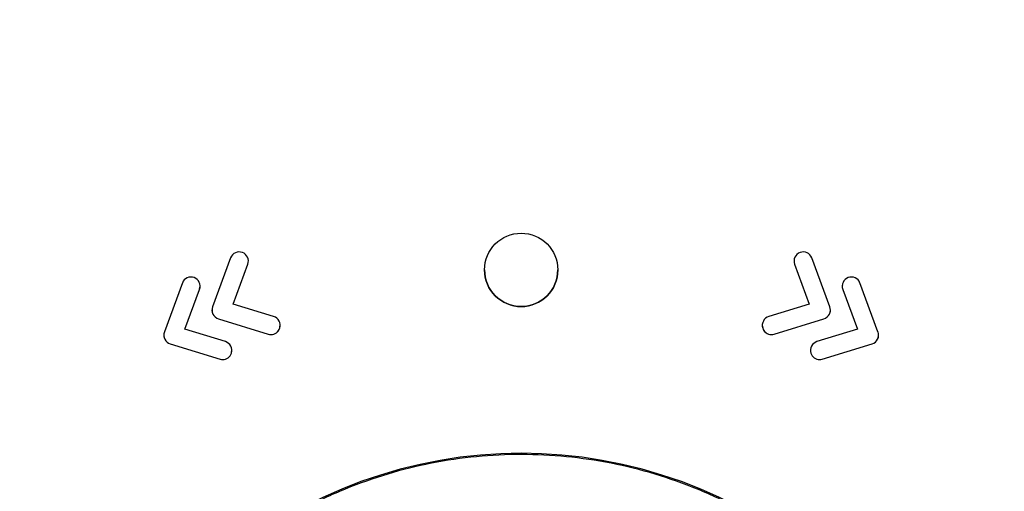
# Model space of a CAD drawing. Header units: millimetres. Extents: x -3.03 to 0.78, y -0.23 to 0.59.
# Tile 49 of 165: x 0.097 to 0.1239, y 0.1878 to 0.2007. Entities that reach past the tile are written whole.
import ezdxf

# ---------------------------------------------------------------- set-up
doc = ezdxf.new("R2010")
doc.units = ezdxf.units.MM

msp = doc.modelspace()

# ---------------------------------------------------------------- linework, layer by layer
at = {"color": 7, "linetype": 'Continuous', "lineweight": 25}
for p, q in [((0.102768, 0.194158), (0.102276, 0.192824)), ((0.103237, 0.193984), (0.103245, 0.194045)), ((0.119124, 0.192824), (0.118632, 0.194158)), ((0.102836, 0.192899), (0.103237, 0.193984)), ((0.102836, 0.192899), (0.103237, 0.193984)), ((0.103237, 0.193984), (0.103237, 0.193984)), ((0.1097, 0.193831), (0.1097, 0.19383)), ((0.1117, 0.19383), (0.1117, 0.193831)), ((0.118163, 0.193984), (0.118564, 0.192899)), ((0.118163, 0.193984), (0.118564, 0.192899)), ((0.118163, 0.193984), (0.118163, 0.193984)), ((0.101453, 0.193473), (0.100961, 0.19214)), ((0.101521, 0.192214), (0.101922, 0.1933)), ((0.101521, 0.192214), (0.101922, 0.1933)), ((0.101922, 0.1933), (0.10193, 0.193361)), ((0.101922, 0.1933), (0.101922, 0.1933)), ((0.119478, 0.1933), (0.119879, 0.192214)), ((0.119478, 0.1933), (0.119879, 0.192214)), ((0.119478, 0.1933), (0.119478, 0.1933)), ((0.120439, 0.19214), (0.119947, 0.193473)), ((0.103943, 0.192559), (0.102836, 0.192899)), ((0.118564, 0.192899), (0.117457, 0.192559)), ((0.102287, 0.192627), (0.102287, 0.192627)), ((0.102437, 0.192499), (0.103796, 0.192081)), ((0.102437, 0.192499), (0.103796, 0.192081)), ((0.102437, 0.192499), (0.102437, 0.192499)), ((0.117604, 0.192081), (0.118963, 0.192499)), ((0.117604, 0.192081), (0.118963, 0.192499)), ((0.118963, 0.192499), (0.118963, 0.192499)), ((0.119113, 0.192627), (0.119113, 0.192627)), ((0.102628, 0.191874), (0.101521, 0.192214)), ((0.104109, 0.192246), (0.104112, 0.192293)), ((0.104109, 0.192247), (0.104109, 0.192246)), ((0.117285, 0.192294), (0.117291, 0.192246)), ((0.117291, 0.192247), (0.117291, 0.192246)), ((0.119879, 0.192214), (0.118772, 0.191874)), ((0.100972, 0.191942), (0.100972, 0.191942)), ((0.103796, 0.192081), (0.103796, 0.192081)), ((0.10387, 0.192069), (0.10387, 0.192069)), ((0.11753, 0.192069), (0.11753, 0.192069)), ((0.117604, 0.192081), (0.117604, 0.192081)), ((0.120428, 0.191942), (0.120428, 0.191942)), ((0.101122, 0.191814), (0.102481, 0.191396)), ((0.101122, 0.191814), (0.102481, 0.191396)), ((0.101122, 0.191814), (0.101122, 0.191814)), ((0.118919, 0.191396), (0.120278, 0.191814)), ((0.118919, 0.191396), (0.120278, 0.191814)), ((0.120278, 0.191814), (0.120278, 0.191814)), ((0.102481, 0.191396), (0.102481, 0.191396)), ((0.102555, 0.191385), (0.102555, 0.191385)), ((0.102794, 0.191562), (0.102797, 0.191609)), ((0.102794, 0.191562), (0.102794, 0.191562)), ((0.1186, 0.191609), (0.118606, 0.191562)), ((0.118606, 0.191562), (0.118606, 0.191562)), ((0.118845, 0.191385), (0.118845, 0.191385)), ((0.118919, 0.191396), (0.118919, 0.191396))]:
    msp.add_line(p, q, dxfattribs=at)
msp.add_circle((0.1107, 0.193831), 0.0009999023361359, dxfattribs=at)
for centre, radius, start, end in [((0.1107, 0.193831), 0.0010000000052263, 180.005858, 359.994142), ((0.1107, 0.176129), 0.0127018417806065, 49.105224, 130.894776)]:
    msp.add_arc(centre, radius, start, end, dxfattribs=at)
for points, knots in [([(0.0742965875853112, 0.2772875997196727), (0.0742966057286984, 0.2772875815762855), (0.0742966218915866, 0.2772875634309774), (0.0742966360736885, 0.277287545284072), (0.1440922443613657, 0.1879796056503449), (-0.0149940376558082, 0.3665782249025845), (0.0742965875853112, 0.2772875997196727)], [1.181957e-10, 1.181957e-10, 1.181957e-10, 1.181957e-10, 2.4384553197e-06, 2.4384553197e-06, 2.4384553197e-06, 2.5113549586e-06, 2.5113549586e-06, 2.5113549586e-06, 2.5113549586e-06]), ([(0.2275955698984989, 0.155887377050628), (0.2276096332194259, 0.1563310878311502), (0.2275904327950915, 0.1567746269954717), (0.2275848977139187, 0.1576618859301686), (0.2275862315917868, 0.1581055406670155), (0.2275850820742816, 0.1594364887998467), (0.2275844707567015, 0.1603238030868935), (0.2275820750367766, 0.1629857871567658), (0.2275800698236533, 0.1647604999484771), (0.227575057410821, 0.1700848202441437), (0.2275719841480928, 0.1736343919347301), (0.2275627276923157, 0.1842829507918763), (0.227556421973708, 0.1913821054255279), (0.227535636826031, 0.2126776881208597), (0.2275221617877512, 0.2268694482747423), (0.2275086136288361, 0.2428216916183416), (0.2275067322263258, 0.2445939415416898), (0.2275035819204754, 0.2472519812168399), (0.2275027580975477, 0.2481379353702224), (0.2275016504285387, 0.2499097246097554), (0.2275010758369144, 0.2507955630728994), (0.2274937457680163, 0.2521243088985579), (0.2274920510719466, 0.2525672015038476), (0.2274971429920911, 0.2532314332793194), (0.2275037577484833, 0.2534536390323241), (0.2274764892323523, 0.2538934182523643), (0.2274374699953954, 0.2541104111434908), (0.2273039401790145, 0.2545352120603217), (0.2272136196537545, 0.2547353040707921), (0.2269914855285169, 0.2551138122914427), (0.226857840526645, 0.2552935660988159), (0.2264115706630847, 0.2557759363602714), (0.2260424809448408, 0.2560310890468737), (0.2254418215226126, 0.256281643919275), (0.2252305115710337, 0.2563453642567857), (0.2248022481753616, 0.2564200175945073), (0.2245839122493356, 0.2564307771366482), (0.2239314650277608, 0.2564709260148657), (0.2234963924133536, 0.2564989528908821), (0.2221908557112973, 0.25658690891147), (0.221319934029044, 0.2566484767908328), (0.2187045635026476, 0.2568192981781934), (0.2169580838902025, 0.2569258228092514), (0.213459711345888, 0.257131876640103), (0.2117078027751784, 0.2572302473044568), (0.2064451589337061, 0.2575113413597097), (0.2029271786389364, 0.2576800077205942), (0.1923505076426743, 0.2581300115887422), (0.1852691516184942, 0.2583573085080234), (0.1710774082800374, 0.2586550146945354), (0.1639658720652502, 0.2587248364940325), (0.1497494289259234, 0.2587050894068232), (0.1426403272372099, 0.258612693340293), (0.1284557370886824, 0.2582752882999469), (0.1213803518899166, 0.2580320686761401), (0.1108152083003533, 0.2575553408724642), (0.1073017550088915, 0.2573774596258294), (0.1020464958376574, 0.2570822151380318), (0.1002975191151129, 0.2569794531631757), (0.0968054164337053, 0.2567593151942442), (0.0950623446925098, 0.2566408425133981), (0.0928864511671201, 0.2564984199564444), (0.0924514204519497, 0.2564702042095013), (0.0917990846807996, 0.2564285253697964), (0.0915806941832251, 0.2564160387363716), (0.0911554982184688, 0.2563402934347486), (0.090948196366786, 0.2562798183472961), (0.0905448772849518, 0.2561106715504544), (0.0903525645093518, 0.2560036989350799), (0.0899978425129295, 0.255752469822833), (0.0898321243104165, 0.2556052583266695), (0.0895365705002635, 0.2552776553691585), (0.0894080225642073, 0.2550999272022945), (0.0891888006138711, 0.2547170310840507), (0.0890988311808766, 0.2545114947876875), (0.0889680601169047, 0.2540920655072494), (0.0889255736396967, 0.253874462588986), (0.0889013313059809, 0.2535412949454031), (0.0889006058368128, 0.2534299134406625), (0.0889015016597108, 0.2532072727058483), (0.0889022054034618, 0.2530959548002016), (0.0889039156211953, 0.2525393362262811), (0.0889027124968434, 0.2520939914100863), (0.0888984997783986, 0.2507579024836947), (0.0888984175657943, 0.24986714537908), (0.0888950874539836, 0.2454130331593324), (0.088890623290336, 0.2418487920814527), (0.0888742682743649, 0.2240236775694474), (0.0888613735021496, 0.2097508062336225), (0.0888415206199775, 0.1883362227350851), (0.0888352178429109, 0.1811972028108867), (0.0888253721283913, 0.170489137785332), (0.0888221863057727, 0.1669197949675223), (0.088816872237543, 0.1615662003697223), (0.0888148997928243, 0.1597817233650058), (0.0888135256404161, 0.1575511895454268), (0.0888129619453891, 0.1571050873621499), (0.088812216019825, 0.156435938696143), (0.0888125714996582, 0.1562128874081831), (0.0888110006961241, 0.1557667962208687), (0.088819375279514, 0.1555447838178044), (0.0888699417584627, 0.1551071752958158), (0.088909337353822, 0.1548908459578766), (0.0890163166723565, 0.1544631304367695), (0.089084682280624, 0.1542500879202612), (0.0893306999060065, 0.1536341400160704), (0.0895455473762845, 0.1532528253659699), (0.0898247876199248, 0.1529086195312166)], [0, 0, 0, 0, 0.0039062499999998, 0.0039062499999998, 0.0078124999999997, 0.0078124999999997, 0.0156249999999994, 0.0156249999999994, 0.0312499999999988, 0.0312499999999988, 0.0624999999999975, 0.0624999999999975, 0.124999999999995, 0.124999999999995, 0.2499999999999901, 0.2499999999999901, 0.2656249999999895, 0.2656249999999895, 0.2734374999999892, 0.2734374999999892, 0.2812499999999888, 0.2812499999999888, 0.2851562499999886, 0.2851562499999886, 0.2871093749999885, 0.2871093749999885, 0.2890624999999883, 0.2890624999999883, 0.2910156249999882, 0.2910156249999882, 0.2929687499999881, 0.2929687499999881, 0.2968749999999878, 0.2968749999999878, 0.2988281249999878, 0.2988281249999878, 0.3007812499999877, 0.3007812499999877, 0.3046874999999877, 0.3046874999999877, 0.3124999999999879, 0.3124999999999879, 0.3281249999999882, 0.3281249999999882, 0.3437499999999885, 0.3437499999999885, 0.3749999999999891, 0.3749999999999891, 0.4374999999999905, 0.4374999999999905, 0.4999999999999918, 0.4999999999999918, 0.5624999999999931, 0.5624999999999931, 0.6249999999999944, 0.6249999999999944, 0.6562499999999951, 0.6562499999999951, 0.6718749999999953, 0.6718749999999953, 0.6874999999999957, 0.6874999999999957, 0.6914062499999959, 0.6914062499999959, 0.6933593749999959, 0.6933593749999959, 0.6953124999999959, 0.6953124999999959, 0.697265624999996, 0.697265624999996, 0.699218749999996, 0.699218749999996, 0.701171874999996, 0.701171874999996, 0.703124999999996, 0.703124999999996, 0.7050781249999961, 0.7050781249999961, 0.706054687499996, 0.706054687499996, 0.707031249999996, 0.707031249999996, 0.7109374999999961, 0.7109374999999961, 0.7187499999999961, 0.7187499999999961, 0.7499999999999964, 0.7499999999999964, 0.8749999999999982, 0.8749999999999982, 0.9374999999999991, 0.9374999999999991, 0.9687499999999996, 0.9687499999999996, 0.9843749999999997, 0.9843749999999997, 0.9882812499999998, 0.9882812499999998, 0.9902343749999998, 0.9902343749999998, 0.9921874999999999, 0.9921874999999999, 0.9941406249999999, 0.9941406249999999, 0.9960937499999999, 0.9960937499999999, 1, 1, 1, 1]), ([(0.1033176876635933, 0.0925874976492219), (0.1033176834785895, 0.0925874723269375), (0.1033176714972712, 0.092587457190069), (0.1033176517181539, 0.0925874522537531), (0.0215276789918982, 0.0721749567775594), (0.1206233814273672, 0.1972993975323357), (0.1033176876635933, 0.0925874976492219)], [0, 0, 0, 0, 2.9019377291e-06, 2.9019377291e-06, 2.9019377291e-06, 2.9598412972e-06, 2.9598412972e-06, 2.9598412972e-06, 2.9598412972e-06]), ([(0.1150824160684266, 0.0925874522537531), (0.1150823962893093, 0.092587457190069), (0.115082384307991, 0.0925874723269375), (0.1150823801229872, 0.0925874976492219), (0.0977766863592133, 0.1972993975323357), (0.1968723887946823, 0.0721749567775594), (0.1150824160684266, 0.0925874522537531)], [0, 0, 0, 0, 2.9019377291e-06, 2.9019377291e-06, 2.9019377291e-06, 2.9598412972e-06, 2.9598412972e-06, 2.9598412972e-06, 2.9598412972e-06]), ([(0.1181514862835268, 0.1940962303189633), (0.1181496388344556, 0.1940875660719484), (0.1181416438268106, 0.1940500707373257), (0.1181534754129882, 0.1940126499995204), (0.1181625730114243, 0.1939838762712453)], [0, 0, 0, 0, 0.2310753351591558, 1, 1, 1, 1]), ([(0.1194664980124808, 0.1934121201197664), (0.1194646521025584, 0.19340346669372), (0.1194566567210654, 0.1933659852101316), (0.1194684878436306, 0.1933285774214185), (0.1194775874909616, 0.1932998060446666)], [0, 0, 0, 0, 0.2308720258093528, 1, 1, 1, 1]), ([(0.1022667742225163, 0.1927518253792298), (0.1022642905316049, 0.1927385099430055), (0.1022562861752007, 0.1926955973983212), (0.1022742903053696, 0.1926547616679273), (0.1022867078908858, 0.1926265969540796)], [0, 0, 0, 0, 0.3102923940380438, 1, 1, 1, 1]), ([(0.1191133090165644, 0.1926265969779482), (0.1191286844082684, 0.1926629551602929), (0.1191462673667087, 0.1927045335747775), (0.119137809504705, 0.1927469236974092), (0.1191367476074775, 0.1927522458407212)], [0, 0, 0, 0, 0.8744485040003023, 1, 1, 1, 1]), ([(0.100948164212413, 0.192038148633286), (0.1009476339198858, 0.1920345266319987), (0.1009427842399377, 0.1920014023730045), (0.1009580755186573, 0.1919698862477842), (0.1009716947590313, 0.1919418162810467)], [0, 0, 0, 0, 0.109345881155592, 1, 1, 1, 1]), ([(0.1204283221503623, 0.191941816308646), (0.1204436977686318, 0.1919781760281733), (0.1204612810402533, 0.1920197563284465), (0.1204528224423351, 0.1920621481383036), (0.1204517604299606, 0.1920674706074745)], [0, 0, 0, 0, 0.874445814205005, 1, 1, 1, 1]), ([(0.1233985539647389, 0.1763222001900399), (0.1233841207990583, 0.177151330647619), (0.1232894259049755, 0.1779653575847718), (0.123031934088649, 0.1791646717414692), (0.1229267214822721, 0.179560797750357), (0.1226766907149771, 0.1803455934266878), (0.1225310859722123, 0.1807356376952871), (0.1220432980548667, 0.1818700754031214), (0.1216488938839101, 0.1825864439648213), (0.1207233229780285, 0.1839402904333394), (0.1201865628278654, 0.1845813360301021), (0.1190171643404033, 0.1857299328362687), (0.1183811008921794, 0.1862445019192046), (0.1173485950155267, 0.1869251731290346), (0.1169901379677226, 0.1871371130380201), (0.1162620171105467, 0.1875210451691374), (0.1158906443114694, 0.1876943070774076), (0.1151335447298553, 0.1880041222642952), (0.1147478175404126, 0.1881406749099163), (0.1139618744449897, 0.1883767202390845), (0.1135605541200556, 0.1884764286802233), (0.1123412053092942, 0.1887164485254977), (0.1115254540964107, 0.1887952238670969), (0.1102977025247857, 0.1887958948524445), (0.1098877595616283, 0.188776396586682), (0.1090664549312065, 0.1886969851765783), (0.1086545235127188, 0.18863670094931), (0.1074434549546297, 0.1883988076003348), (0.1066598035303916, 0.18816418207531), (0.1055196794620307, 0.1876989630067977), (0.1051441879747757, 0.1875241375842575), (0.1044118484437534, 0.1871383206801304), (0.1040578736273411, 0.1869290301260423), (0.1030314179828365, 0.1862535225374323), (0.1023940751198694, 0.1857401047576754), (0.1015101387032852, 0.1848731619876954), (0.1012278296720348, 0.1845677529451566), (0.1006998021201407, 0.1839376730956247), (0.1004523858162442, 0.1836114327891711), (0.0999902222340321, 0.1829369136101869), (0.0997754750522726, 0.1825886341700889), (0.0993790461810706, 0.1818697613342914), (0.0991966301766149, 0.181497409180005), (0.0987063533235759, 0.180358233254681), (0.0984577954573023, 0.1795782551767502), (0.0981988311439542, 0.1783784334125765), (0.0981316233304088, 0.1779734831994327), (0.0980364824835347, 0.1771532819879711), (0.0980087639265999, 0.1767384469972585), (0.0980014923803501, 0.1763238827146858)], [0, 0, 0, 0, 0.0624999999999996, 0.0624999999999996, 0.0937499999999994, 0.0937499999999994, 0.1249999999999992, 0.1249999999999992, 0.1874999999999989, 0.1874999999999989, 0.2499999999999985, 0.2499999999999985, 0.3124999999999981, 0.3124999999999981, 0.3437499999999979, 0.3437499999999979, 0.3749999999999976, 0.3749999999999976, 0.4062499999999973, 0.4062499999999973, 0.4374999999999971, 0.4374999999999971, 0.4999999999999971, 0.4999999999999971, 0.5312499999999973, 0.5312499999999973, 0.5624999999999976, 0.5624999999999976, 0.624999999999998, 0.624999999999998, 0.6562499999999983, 0.6562499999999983, 0.6874999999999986, 0.6874999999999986, 0.749999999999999, 0.749999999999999, 0.781249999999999, 0.781249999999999, 0.812499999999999, 0.812499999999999, 0.843749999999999, 0.843749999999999, 0.874999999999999, 0.874999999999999, 0.9374999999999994, 0.9374999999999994, 0.9687499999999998, 0.9687499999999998, 1, 1, 1, 1])]:
    msp.add_open_spline(points, degree=3, knots=knots, dxfattribs=at)
for points in [[(0.1030892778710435, 0.1943057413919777), (0.1029601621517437, 0.1943526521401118), (0.1028162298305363, 0.1942870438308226), (0.1027682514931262, 0.1941575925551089)], [(0.1032374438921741, 0.1939840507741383), (0.1032854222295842, 0.1941135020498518), (0.1032187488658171, 0.1942574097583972), (0.1030892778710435, 0.1943057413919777)], [(0.118310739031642, 0.1943057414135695), (0.1181812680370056, 0.1942574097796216), (0.1181145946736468, 0.1941135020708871), (0.1181625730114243, 0.1939840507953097)], [(0.1186317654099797, 0.1941575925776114), (0.1185837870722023, 0.194287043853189), (0.1184398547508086, 0.1943526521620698), (0.118310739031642, 0.1943057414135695)], [(0.1017742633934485, 0.1936209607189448), (0.1016451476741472, 0.1936689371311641), (0.1015012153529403, 0.193602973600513), (0.1014532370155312, 0.1934728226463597)], [(0.1019224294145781, 0.1932999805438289), (0.1019704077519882, 0.1934294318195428), (0.1019037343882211, 0.1935733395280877), (0.1017742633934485, 0.1936209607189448)], [(0.1196257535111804, 0.1936209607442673), (0.1194962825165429, 0.1935733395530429), (0.1194296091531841, 0.1934294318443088), (0.1194775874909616, 0.193299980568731)], [(0.119946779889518, 0.1934728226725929), (0.1198988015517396, 0.1936029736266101), (0.1197548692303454, 0.1936689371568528), (0.1196257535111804, 0.1936209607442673)], [(0.1022757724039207, 0.1928242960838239), (0.1022521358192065, 0.1927597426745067), (0.1022560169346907, 0.1926881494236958), (0.1022867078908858, 0.192626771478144)], [(0.1191133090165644, 0.1926267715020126), (0.1191439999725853, 0.1926881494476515), (0.1191478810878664, 0.1927597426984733), (0.1191242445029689, 0.1928242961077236)], [(0.1022867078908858, 0.192626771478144), (0.1023170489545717, 0.1925646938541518), (0.1023713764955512, 0.1925184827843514), (0.102436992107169, 0.1924987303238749)], [(0.1022867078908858, 0.1926265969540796), (0.1023170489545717, 0.1925645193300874), (0.1023713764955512, 0.192518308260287), (0.102436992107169, 0.1924985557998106)], [(0.1041088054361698, 0.1922465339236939), (0.1041490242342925, 0.1923781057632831), (0.1040749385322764, 0.1925177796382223), (0.1039429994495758, 0.1925586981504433)], [(0.1174570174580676, 0.192558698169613), (0.1173250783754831, 0.1925177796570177), (0.1172509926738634, 0.1923781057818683), (0.1172912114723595, 0.1922465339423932)], [(0.1189630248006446, 0.1924987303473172), (0.1190286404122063, 0.1925184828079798), (0.1190829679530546, 0.1925646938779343), (0.1191133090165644, 0.1926267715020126)], [(0.1189630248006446, 0.1924985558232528), (0.1190286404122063, 0.1925183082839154), (0.1190829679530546, 0.19256451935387), (0.1191133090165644, 0.1926265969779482)], [(0.1038696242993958, 0.1920694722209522), (0.1039768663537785, 0.1920694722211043), (0.1040756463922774, 0.192138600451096), (0.1041088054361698, 0.1922465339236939)], [(0.1038696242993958, 0.1920692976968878), (0.1039768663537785, 0.1920692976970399), (0.1040756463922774, 0.1921384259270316), (0.1041088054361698, 0.1922463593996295)], [(0.1172912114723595, 0.1922465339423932), (0.1173243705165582, 0.1921386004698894), (0.1174231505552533, 0.1920694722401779), (0.1175303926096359, 0.1920694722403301)], [(0.1172912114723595, 0.1922463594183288), (0.1173243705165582, 0.192138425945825), (0.1174231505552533, 0.1920692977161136), (0.1175303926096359, 0.1920692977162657)], [(0.1009607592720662, 0.192139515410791), (0.1009371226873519, 0.1920749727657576), (0.1009410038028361, 0.1920033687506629), (0.1009716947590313, 0.191941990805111)], [(0.1009716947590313, 0.191941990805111), (0.1010020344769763, 0.1918802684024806), (0.1010563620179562, 0.1918337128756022), (0.1011219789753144, 0.1918139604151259)], [(0.1009716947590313, 0.1919418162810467), (0.1010020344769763, 0.1918800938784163), (0.1010563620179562, 0.1918335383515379), (0.1011219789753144, 0.1918137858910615)], [(0.1037962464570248, 0.1920807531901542), (0.103820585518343, 0.1920729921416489), (0.1038456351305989, 0.1920694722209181), (0.1038696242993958, 0.1920694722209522)], [(0.1037962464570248, 0.1920805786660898), (0.103820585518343, 0.1920728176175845), (0.1038456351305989, 0.1920692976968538), (0.1038696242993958, 0.1920692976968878)], [(0.1175303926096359, 0.1920694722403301), (0.1175543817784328, 0.1920694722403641), (0.1175794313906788, 0.1920729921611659), (0.1176037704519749, 0.1920807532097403)], [(0.1175303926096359, 0.1920692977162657), (0.1175543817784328, 0.1920692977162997), (0.1175794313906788, 0.1920728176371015), (0.1176037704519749, 0.1920805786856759)], [(0.1202780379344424, 0.1918139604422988), (0.1203436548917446, 0.1918337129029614), (0.1203979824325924, 0.1918802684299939), (0.1204283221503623, 0.1919419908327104)], [(0.1202780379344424, 0.1918137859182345), (0.1203436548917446, 0.191833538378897), (0.1203979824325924, 0.1918800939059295), (0.1204283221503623, 0.191941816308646)], [(0.1204283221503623, 0.1919419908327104), (0.1204590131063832, 0.1920033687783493), (0.1204628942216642, 0.192074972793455), (0.1204392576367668, 0.1921395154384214)], [(0.1027937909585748, 0.1915617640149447), (0.1028340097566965, 0.1916940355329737), (0.1027599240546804, 0.1918337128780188), (0.1026279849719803, 0.1918742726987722)], [(0.1187720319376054, 0.1918742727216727), (0.1186400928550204, 0.1918337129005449), (0.1185660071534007, 0.1916940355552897), (0.1186062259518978, 0.1915617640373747)], [(0.1024812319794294, 0.1913963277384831), (0.102505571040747, 0.1913889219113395), (0.1025306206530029, 0.1913854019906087), (0.1025546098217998, 0.1913854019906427)], [(0.1024812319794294, 0.1913961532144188), (0.102505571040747, 0.1913887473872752), (0.1025306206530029, 0.1913852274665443), (0.1025546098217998, 0.1913852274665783)], [(0.1025546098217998, 0.1913854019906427), (0.1026618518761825, 0.1913854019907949), (0.1027606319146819, 0.1914541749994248), (0.1027937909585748, 0.1915617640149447)], [(0.1025546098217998, 0.1913852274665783), (0.1026618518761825, 0.1913852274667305), (0.1027606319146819, 0.1914540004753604), (0.1027937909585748, 0.1915615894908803)], [(0.1186062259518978, 0.1915617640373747), (0.118639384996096, 0.1914541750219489), (0.1187381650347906, 0.1913854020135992), (0.1188454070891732, 0.1913854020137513)], [(0.1186062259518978, 0.1915615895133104), (0.118639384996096, 0.1914540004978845), (0.1187381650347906, 0.1913852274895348), (0.1188454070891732, 0.1913852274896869)], [(0.1188454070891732, 0.1913854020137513), (0.1188693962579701, 0.1913854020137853), (0.1188944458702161, 0.1913889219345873), (0.1189187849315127, 0.1913963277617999)], [(0.1188454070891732, 0.1913852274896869), (0.1188693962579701, 0.191385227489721), (0.1188944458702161, 0.1913887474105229), (0.1189187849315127, 0.1913961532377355)]]:
    msp.add_open_spline(points, degree=3, dxfattribs=at)

doc.saveas('drawing.dxf')
